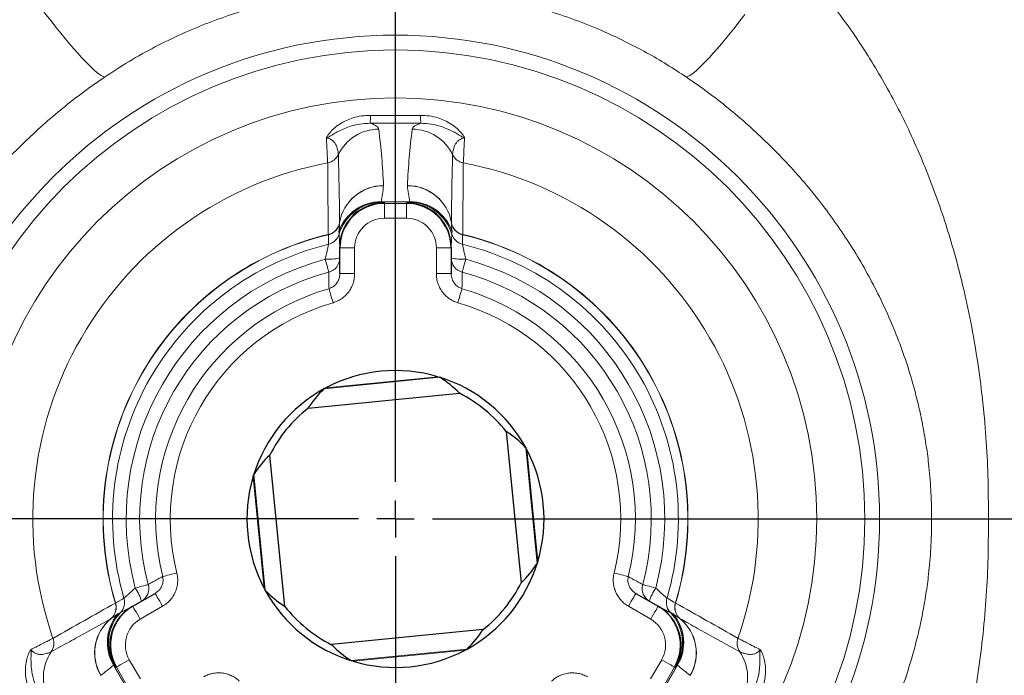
# Model space of a CAD drawing. Header units: millimetres. Extents: x -146 to 1188, y -526 to 1724.
# Tile 4 of 15: x -33 to 99, y -207 to -119. Entities that reach past the tile are written whole.
import ezdxf

# ---------------------------------------------------------------- set-up
doc = ezdxf.new("R2010")
doc.units = ezdxf.units.MM
doc.layers.add('FORMAT', color=7, linetype='Continuous')

# ---------------------------------------------------------------- blocks, each defined once
blk = doc.blocks.new('SW_CENTERMARKSYMBOL_1')
at = {"layer": 'FORMAT', "color": 0}
for p, q in [((0, 5), (0, 293.06)), ((0, 0), (0, 2.5)), ((-5, 0), (-163.64, 0)), ((0, 0), (-2.5, 0)), ((0, 0), (0, -2.5)), ((0, 0), (2.5, 0)), ((5, 0), (163.38, 0)), ((0, -5), (0, -298.65))]:
    blk.add_line(p, q, dxfattribs=at)

msp = doc.modelspace()

# ---------------------------------------------------------------- linework, layer by layer
at = {"color": 8, "linetype": 'Continuous', "lineweight": 18}
for p, q in [((20.89, -132.67), (14.07, -132.67)), ((15.53, -143.26), (19.43, -143.26)), ((15.54, -143.24), (19.42, -143.24)), ((15.98, -143.36), (15.98, -143.46)), ((15.98, -145.46), (15.98, -143.46)), ((15.98, -143.46), (18.98, -143.46)), ((18.98, -143.46), (18.98, -143.36)), ((18.98, -145.46), (18.98, -143.46)), ((18.98, -145.46), (15.98, -145.46)), ((11.98, -149.46), (9.98, -149.46)), ((11.98, -149.46), (11.98, -152.93)), ((22.98, -152.93), (22.98, -149.46)), ((22.98, -149.46), (24.98, -149.46)), ((11.98, -152.93), (9.98, -152.93)), ((22.98, -152.93), (24.98, -152.93)), ((23.46, -166.89), (7.85, -168.45)), ((8.11, -168.31), (23.18, -166.81)), ((36.56, -191.96), (35.01, -176.35)), ((35.15, -176.61), (36.65, -191.67)), ((-0.19, -195.35), (-1.69, -180.28)), ((-1.6, -179.99), (-0.05, -195.61)), ((-13.89, -197.74), (-16.9, -199.47)), ((51.85, -199.47), (48.85, -197.74)), ((11.5, -205.06), (27.11, -203.5)), ((26.85, -203.65), (11.78, -205.15)), ((-18.36, -204.94), (-16.86, -207.53)), ((51.82, -207.53), (53.32, -204.94)), ((-18.56, -209.03), (-20.5, -205.66)), ((-18.54, -209.02), (-20.49, -205.65)), ((-20.09, -205.94), (-20.18, -205.99)), ((-18.59, -208.53), (-20.09, -205.94)), ((55.45, -205.65), (53.5, -209.02)), ((55.46, -205.66), (53.52, -209.03)), ((55.05, -205.94), (53.55, -208.53)), ((55.14, -205.99), (55.05, -205.94))]:
    msp.add_line(p, q, dxfattribs=at)
at = {"color": 7, "linetype": 'Continuous', "lineweight": 25}
for p, q in [((9.98, -149.46), (9.98, -149.35)), ((9.98, -152.93), (9.98, -149.46)), ((24.98, -149.35), (24.98, -149.46)), ((24.98, -149.46), (24.98, -152.93)), ((23.18, -166.81), (23.37, -166.86)), ((5.7, -171.07), (26.09, -169.04)), ((32.38, -174.19), (34.42, -194.59)), ((2.57, -197.76), (0.54, -177.37)), ((-1.69, -180.28), (-1.63, -180.08)), ((36.65, -191.67), (36.59, -191.87)), ((-17.9, -197.74), (-14.89, -196)), ((49.85, -196), (52.85, -197.74)), ((-17.99, -197.79), (-17.9, -197.74)), ((52.85, -197.74), (52.94, -197.79)), ((29.26, -200.88), (8.87, -202.91)), ((11.78, -205.15), (11.59, -205.09))]:
    msp.add_line(p, q, dxfattribs=at)
at = {"color": 8, "linetype": 'Continuous', "lineweight": 18, "flags": 128}
for points in [[(-21.7, -126.46), (-21.9, -126.38), (-22.14, -126.25), (-22.42, -126.06), (-22.73, -125.82), (-23.08, -125.52), (-23.46, -125.17), (-23.87, -124.76), (-24.32, -124.31), (-24.8, -123.79), (-25.3, -123.23), (-25.84, -122.62), (-26.4, -121.97), (-26.99, -121.26), (-27.6, -120.51), (-28.24, -119.72), (-28.9, -118.89), (-29.58, -118.03), (-30.27, -117.12), (-30.99, -116.18), (-31.71, -115.21), (-32.45, -114.21), (-33.2, -113.18)], [(56.66, -126.46), (56.86, -126.38), (57.1, -126.25), (57.38, -126.06), (57.69, -125.82), (58.04, -125.52), (58.42, -125.17), (58.83, -124.76), (59.28, -124.31), (59.75, -123.79), (60.26, -123.23), (60.8, -122.62), (61.36, -121.97), (61.95, -121.26), (62.56, -120.51), (63.2, -119.72), (63.86, -118.89), (64.53, -118.03)], [(8.44, -147.68), (8.44, -147.68), (8.44, -147.68), (8.44, -147.67), (8.44, -147.67), (8.43, -147.67), (8.43, -147.66), (8.43, -147.66), (8.43, -147.65)], [(8.45, -148.98), (8.45, -148.76), (8.44, -147.9), (8.44, -147.68)], [(26.52, -147.68), (26.52, -147.9), (26.51, -148.75), (26.51, -148.98)], [(26.53, -147.65), (26.53, -147.66), (26.52, -147.66), (26.52, -147.67), (26.52, -147.67), (26.52, -147.67), (26.52, -147.68), (26.52, -147.68), (26.52, -147.68)], [(8.49, -152.73), (8.47, -152.65), (8.44, -152.52), (8.39, -152.34), (8.33, -152.12), (8.26, -151.87), (8.19, -151.59), (8.11, -151.29), (8.02, -150.98)], [(26.94, -150.98), (26.85, -151.29), (26.77, -151.59), (26.7, -151.87), (26.63, -152.12), (26.57, -152.34), (26.52, -152.52), (26.49, -152.65), (26.47, -152.73)], [(9.07, -156.84), (8.98, -156.51), (8.88, -156.19), (8.79, -155.88), (8.71, -155.61), (8.65, -155.37), (8.59, -155.18), (8.55, -155.04), (8.53, -154.95)], [(25.89, -156.84), (25.98, -156.51), (26.08, -156.19), (26.16, -155.88), (26.24, -155.61), (26.31, -155.37), (26.37, -155.18), (26.41, -155.04), (26.43, -154.95)], [(-11.95, -193.26), (-12.29, -193.34), (-12.62, -193.43), (-12.93, -193.5), (-13.2, -193.57), (-13.44, -193.63), (-13.64, -193.68), (-13.78, -193.71), (-13.87, -193.73)], [(46.91, -193.26), (47.25, -193.34), (47.58, -193.43), (47.88, -193.5), (48.16, -193.57), (48.4, -193.63), (48.59, -193.68), (48.74, -193.71), (48.82, -193.73)], [(-17.56, -195.28), (-17.24, -195.2), (-16.94, -195.12), (-16.66, -195.05), (-16.41, -194.98), (-16.2, -194.92), (-16.02, -194.87), (-15.89, -194.84), (-15.81, -194.82)], [(50.77, -194.82), (50.85, -194.84), (50.98, -194.87), (51.15, -194.92), (51.37, -194.98), (51.62, -195.05), (51.9, -195.12), (52.2, -195.2), (52.51, -195.28)], [(-14.89, -196), (-14.87, -196.04), (-14.81, -196.14), (-14.72, -196.3), (-14.6, -196.51), (-14.44, -196.77), (-14.27, -197.07), (-14.08, -197.4), (-13.89, -197.74)], [(48.85, -197.74), (49.04, -197.4), (49.23, -197.07), (49.4, -196.77), (49.55, -196.51), (49.68, -196.3), (49.77, -196.14), (49.83, -196.04), (49.85, -196)], [(-20.23, -197.3), (-20.23, -197.3), (-20.22, -197.3), (-20.22, -197.3), (-20.22, -197.3), (-20.21, -197.3), (-20.21, -197.29), (-20.21, -197.29), (-20.21, -197.29)], [(-20.21, -197.29), (-20.02, -197.19), (-19.27, -196.77), (-19.08, -196.66)], [(54.04, -196.66), (54.22, -196.76), (54.97, -197.19), (55.16, -197.29)], [(55.16, -197.29), (55.17, -197.29), (55.17, -197.29), (55.17, -197.3), (55.17, -197.3), (55.18, -197.3), (55.18, -197.3), (55.19, -197.3), (55.19, -197.3)], [(-17.9, -197.74), (-17.88, -197.77), (-17.82, -197.87), (-17.73, -198.03), (-17.6, -198.25), (-17.45, -198.51), (-17.28, -198.81), (-17.09, -199.13), (-16.9, -199.47)], [(51.85, -199.47), (52.05, -199.13), (52.24, -198.81), (52.41, -198.51), (52.56, -198.25), (52.69, -198.03), (52.78, -197.87), (52.83, -197.77), (52.85, -197.74)], [(-20.09, -205.94), (-20.06, -205.91), (-19.96, -205.86), (-19.79, -205.76), (-19.58, -205.64), (-19.32, -205.49), (-19.02, -205.32), (-18.7, -205.13), (-18.36, -204.94)], [(55.05, -205.94), (55.01, -205.91), (54.91, -205.86), (54.75, -205.76), (54.54, -205.64), (54.28, -205.49), (53.98, -205.32), (53.65, -205.13), (53.32, -204.94)]]:
    msp.add_lwpolyline(points, dxfattribs=at)
at = {"color": 8, "linetype": 'Continuous', "lineweight": 18}
for radius in [65.18, 63.19, 56.72]:
    msp.add_circle((17.48, -185.98), radius, dxfattribs=at)
for centre, radius, start, end in [((-4.04, -131.7), 18.14, 356.9099, 0.2743), ((39, -131.7), 18.14, 179.7257, 183.0901), ((15.22, -139.49), 6.02, 90.0403, 154.5248), ((19.73, -139.49), 6.02, 25.4752, 89.9597), ((7.99, -136.03), 2, 280.2762, 334.2966), ((26.97, -136.03), 2, 205.7034, 259.7238), ((17.48, -185.98), 48.84, 100.7758, 199.2242), ((17.48, -185.98), 48.84, 340.7758, 79.2242), ((15.86, -147.05), 5.99, 89.8488, 170.396), ((15.84, -147.06), 5.97, 89.6559, 170.402), ((15.72, -141.07), 0.153, 354.228, 2.6555), ((19.24, -141.07), 0.153, 177.3445, 185.772), ((19.1, -147.05), 5.99, 9.5913, 90.1638), ((19.12, -147.05), 5.97, 9.5848, 90.3574), ((15.5, -149.2), 5.97, 89.5818, 160.5723), ((15.53, -149.26), 6, 90.0106, 160.7663), ((15.64, -149.32), 6, 90.009, 163.3654), ((15.98, -149.36), 6, 89.9999, 127.1188), ((18.98, -149.36), 6, 54.6586, 90), ((19.31, -149.32), 6, 16.6346, 89.991), ((19.47, -149.2), 5.96, 19.3909, 90.455), ((19.43, -149.26), 6, 19.2342, 89.989), ((8, -145.72), 1.98, 282.5867, 350.2967), ((7.98, -145.74), 2, 283.2209, 350.6631), ((9.91, -146.06), 0.0384, 354.2301, 2.6538), ((25.04, -146.06), 0.0384, 177.3462, 185.7699), ((26.96, -145.72), 1.98, 189.7033, 257.4133), ((26.98, -145.74), 2, 189.3369, 256.7791), ((17.48, -185.98), 39.38, 103.2839, 196.7161), ((17.48, -185.98), 39.35, 103.2839, 196.7161), ((7.98, -147.03), 2, 283.6514, 343.3016), ((26.98, -147.03), 2, 196.6984, 256.3486), ((17.48, -185.98), 39.35, 343.2839, 76.7161), ((17.48, -185.98), 39.38, 343.2839, 76.7161), ((17.48, -185.98), 38.09, 103.7099, 196.2901), ((17.48, -185.98), 38.09, 343.7099, 76.2901), ((17.48, -185.98), 36.25, 105.1235, 194.8765), ((8.5, -144.64), 6.35, 265.6727, 283.4535), ((8.01, -150.81), 1.97, 284.2944, 359.6834), ((26.95, -150.81), 1.97, 180.3166, 255.7056), ((26.46, -144.64), 6.35, 256.5465, 274.3273), ((17.48, -185.98), 36.25, 345.1235, 74.8765), ((17.48, -185.98), 34.44, 105.1235, 194.8765), ((17.48, -185.98), 34.44, 345.1235, 74.8765), ((17.48, -185.98), 32.29, 106.0981, 193.9019), ((17.48, -185.98), 32.29, 346.0981, 73.9019), ((17.48, -185.98), 30.32, 106.0981, 193.9019), ((17.48, -185.98), 30.32, 346.0981, 73.9019), ((-17.71, -195.35), 1.97, 300.3166, 15.7054), ((52.67, -195.35), 1.97, 164.2946, 239.6834), ((-22.8, -198.87), 6.35, 16.546, 34.3278), ((57.76, -198.87), 6.35, 145.6722, 163.454), ((-22.12, -197.89), 1.98, 309.7035, 17.4131), ((-22.12, -197.87), 2, 309.3369, 16.7791), ((-21, -197.22), 2, 316.6987, 16.3484), ((55.95, -197.22), 2, 163.6516, 223.3013), ((57.08, -197.87), 2, 163.2209, 230.6631), ((57.08, -197.89), 1.98, 162.5869, 230.2965), ((-15.36, -202.64), 5.96, 139.3909, 210.455), ((-15.29, -202.65), 6, 139.2342, 209.989), ((-15.18, -202.71), 6, 136.6346, 209.991), ((50.14, -202.71), 6, 330.009, 43.3654), ((50.25, -202.65), 6, 330.0106, 40.7662), ((50.32, -202.64), 5.97, 329.5818, 40.5723), ((-17.04, -204.03), 5.99, 129.5913, 210.1638), ((-17.05, -204.01), 5.97, 129.5848, 210.3573), ((-20.87, -199.38), 0.0384, 297.346, 305.7573), ((52.01, -204.02), 5.97, 329.6559, 50.402), ((55.83, -199.38), 0.0384, 234.2427, 242.654), ((52, -204.03), 5.99, 329.8489, 50.396), ((-30.52, -202.73), 2, 325.7034, 19.7238), ((-14.99, -202.99), 6, 174.6585, 210.0002), ((49.94, -202.99), 6, 329.9998, 7.1189), ((65.48, -202.73), 2, 160.2762, 214.2966), ((-23.91, -207.27), 6.02, 145.4752, 209.9597), ((58.87, -207.27), 6.02, 330.0403, 34.5248), ((-22.29, -206.91), 0.153, 297.3389, 305.7762), ((57.25, -206.91), 0.153, 234.2238, 242.6611)]:
    msp.add_arc(centre, radius, start, end, dxfattribs=at)
at = {"color": 7, "linetype": 'Continuous', "lineweight": 25}
for centre, radius, start, end in [((18.98, -149.35), 6, 0.0003, 54.6588), ((15.98, -149.35), 6, 127.1186, 179.9996), ((17.48, -185.98), 20, 73.4447, 117.9366), ((17.48, -185.98), 20, 28.5187, 72.8625), ((17.48, -185.98), 20, 118.5187, 162.8625), ((17.48, -185.98), 19, 38.3275, 63.0537), ((17.48, -185.98), 19, 128.3275, 153.0537), ((17.48, -185.98), 20, 343.4447, 27.9366), ((17.48, -185.98), 20, 163.4447, 207.9366), ((17.48, -185.98), 20, 298.5187, 342.8625), ((17.48, -185.98), 19, 308.3275, 333.0537), ((17.48, -185.98), 20, 208.5187, 252.8625), ((-14.99, -202.99), 6, 120.0002, 174.6589), ((17.48, -185.98), 19, 218.3275, 243.0537), ((49.94, -202.99), 6, 7.1185, 59.9997), ((17.48, -185.98), 20, 253.4447, 297.9366)]:
    msp.add_arc(centre, radius, start, end, dxfattribs=at)
for centre, major_axis, ratio, start_param, end_param in [((15.98, -149.46), (0, 6), 0.999987, 0, 1.570796), ((18.98, -149.46), (0, 6), 0.999987, 4.712389, 6.283185), ((16.86, -179.79), (-1.48, 14.85), 0.909167, 5.427323, 5.666851), ((16.86, -179.79), (-1.48, 14.85), 0.909167, 0.616334, 0.855863), ((23.66, -185.36), (14.85, 1.48), 0.909167, 0.616334, 0.855863), ((11.29, -186.59), (14.85, 1.48), 0.909167, 2.28573, 2.525259), ((23.66, -185.36), (14.85, 1.48), 0.909167, 5.427323, 5.666851), ((11.29, -186.59), (14.85, 1.48), 0.909167, 3.757926, 3.997455), ((-14.9, -202.94), (5.2, 3), 0.999987, 1.570796, 3.141593), ((49.85, -202.94), (5.2, -3), 0.999987, 0, 1.570796), ((18.1, -192.16), (-1.48, 14.85), 0.909167, 3.757926, 3.997455), ((18.1, -192.16), (-1.48, 14.85), 0.909167, 2.28573, 2.525259)]:
    msp.add_ellipse(centre, major_axis=major_axis, ratio=ratio, start_param=start_param, end_param=end_param, dxfattribs=at)
at = {"color": 8, "linetype": 'Continuous', "lineweight": 18}
for centre, major_axis, start_param, end_param in [((15.98, -149.46), (0, 4), 0, 1.570796), ((18.98, -149.46), (0, -4), 1.570796, 3.141593), ((-14.9, -202.94), (3.46, 2), 1.570796, 3.141593), ((49.85, -202.94), (3.46, -2), 0, 1.570796)]:
    msp.add_ellipse(centre, major_axis=major_axis, ratio=0.999962, start_param=start_param, end_param=end_param, dxfattribs=at)
for points, knots in [([(97.31, -185.98), (97.31, -184.46), (97.31, -181.22), (97.1, -176.24), (96.68, -171.06), (96.05, -165.89), (95.22, -160.75), (94.17, -155.67), (93, -151), (91.74, -146.74), (90.44, -142.88), (89, -139.06), (87.41, -135.31), (85.67, -131.62), (83.82, -128.11), (81.88, -124.77), (79.86, -121.61), (77.7, -118.52), (75.41, -115.54), (73.01, -112.67), (71.31, -110.87), (70.46, -109.96)], [0, 0, 0, 0, 0.054851, 0.117598, 0.180465, 0.243399, 0.306337, 0.369214, 0.431967, 0.481211, 0.530542, 0.579904, 0.629249, 0.67854, 0.727758, 0.773052, 0.818478, 0.863948, 0.909389, 0.95475, 1, 1, 1, 1]), ([(56.66, -126.46), (55.78, -125.88), (54.03, -124.72), (51.29, -123.14), (48.48, -121.66), (45.4, -120.22), (42.04, -118.85), (38.39, -117.6), (34.64, -116.53), (30.8, -115.67), (26.87, -115.03), (23.33, -114.65), (20.2, -114.46), (17.39, -114.41), (14.48, -114.47), (11.5, -114.66), (8.5, -114.99), (5.51, -115.44), (2.52, -116.03), (-0.71, -116.81), (-4.15, -117.83), (-7.79, -119.13), (-11.39, -120.64), (-14.92, -122.36), (-18.39, -124.29), (-20.59, -125.73), (-21.7, -126.46)], [0, 0, 0, 0, 0.038035, 0.076069, 0.114423, 0.152776, 0.199072, 0.245403, 0.291697, 0.339391, 0.387126, 0.434819, 0.467383, 0.5, 0.535881, 0.571779, 0.60766, 0.644188, 0.680735, 0.717263, 0.763682, 0.810138, 0.856557, 0.904358, 0.952198, 1, 1, 1, 1]), ([(-21.7, -126.46), (-22.65, -127.12), (-24.56, -128.45), (-27.32, -130.6), (-30.03, -132.9), (-32.67, -135.36), (-35.21, -137.95), (-37.59, -140.63), (-39.82, -143.38), (-41.88, -146.19), (-43.83, -149.1), (-45.64, -152.11), (-47.31, -155.22), (-48.8, -158.37), (-50.13, -161.55), (-51.29, -164.76), (-52.21, -167.78), (-52.94, -170.61), (-53.51, -173.22), (-53.97, -175.86), (-54.28, -178.22), (-54.48, -180.28), (-54.61, -182.11), (-54.69, -184.01), (-54.69, -185.32), (-54.7, -185.98)], [0, 0, 0, 0, 0.048801, 0.097663, 0.146474, 0.197251, 0.248084, 0.298873, 0.348351, 0.397865, 0.44735, 0.497946, 0.548572, 0.59917, 0.647934, 0.696725, 0.74548, 0.783093, 0.820752, 0.858399, 0.895994, 0.920609, 0.945262, 0.972602, 1, 1, 1, 1]), ([(56.66, -126.46), (57.61, -127.12), (59.52, -128.45), (62.28, -130.6), (64.99, -132.9), (67.62, -135.36), (70.16, -137.95), (72.55, -140.63), (74.77, -143.38), (76.84, -146.19), (78.79, -149.1), (80.59, -152.11), (82.26, -155.22), (83.76, -158.37), (85.09, -161.55), (86.25, -164.76), (87.17, -167.78), (87.9, -170.61), (88.46, -173.22), (88.92, -175.86), (89.24, -178.22), (89.44, -180.28), (89.57, -182.11), (89.65, -184.01), (89.65, -185.32), (89.65, -185.98)], [0, 0, 0, 0, 0.048801, 0.097663, 0.146474, 0.197251, 0.248084, 0.298873, 0.348351, 0.397865, 0.44735, 0.497946, 0.548572, 0.59917, 0.647934, 0.696725, 0.74548, 0.783093, 0.820752, 0.858399, 0.895994, 0.920609, 0.945262, 0.972602, 1, 1, 1, 1]), ([(8.18, -134.65), (8.18, -134.65), (8.2, -134.62), (8.23, -134.55), (8.29, -134.43), (8.42, -134.23), (8.69, -133.86), (9.2, -133.33), (9.96, -132.76), (10.83, -132.28), (11.82, -131.91), (12.9, -131.64), (13.7, -131.62), (14.1, -131.61)], [0, 0, 0, 0, 0.0019352, 0.0185432, 0.0349177, 0.0669892, 0.1286845, 0.2443295, 0.387358, 0.5344766, 0.6652974, 0.8302988, 1, 1, 1, 1]), ([(14.1, -131.61), (15.23, -131.63), (16.35, -131.64), (18.61, -131.64), (19.73, -131.63), (20.86, -131.61)], [0, 0, 0, 0, 0.5, 0.5, 1, 1, 1, 1]), ([(20.86, -131.61), (21.25, -131.62), (22.05, -131.64), (23.13, -131.9), (24.12, -132.28), (24.99, -132.76), (25.75, -133.33), (26.27, -133.86), (26.54, -134.23), (26.67, -134.43), (26.73, -134.55), (26.76, -134.62), (26.77, -134.65), (26.78, -134.65)], [0, 0, 0, 0, 0.164995, 0.334704, 0.465525, 0.608729, 0.75567, 0.871315, 0.933011, 0.965082, 0.981457, 0.998065, 1, 1, 1, 1]), ([(14.07, -132.67), (13.6, -132.69), (12.66, -132.73), (11.44, -133.04), (10.44, -133.43), (9.68, -133.81), (9.09, -134.15), (8.7, -134.39), (8.48, -134.51), (8.37, -134.57), (8.29, -134.61), (8.23, -134.63), (8.19, -134.65), (8.18, -134.65)], [0, 0, 0, 0, 0.224721, 0.449599, 0.59195, 0.734334, 0.851249, 0.917062, 0.954038, 0.971494, 0.974491, 0.998309, 1, 1, 1, 1]), ([(14.07, -132.67), (14.25, -132.73), (14.62, -132.86), (14.95, -133.05), (15.16, -133.26), (15.2, -133.4), (15.22, -133.47)], [0, 0, 0, 0, 0.242117, 0.488076, 0.743041, 1, 1, 1, 1]), ([(19.74, -133.47), (19.76, -133.4), (19.8, -133.26), (20.01, -133.06), (20.34, -132.86), (20.7, -132.74), (20.89, -132.67)], [0, 0, 0, 0, 0.255068, 0.511925, 0.754291, 1, 1, 1, 1]), ([(26.78, -134.65), (26.77, -134.65), (26.72, -134.63), (26.67, -134.61), (26.59, -134.57), (26.48, -134.51), (26.26, -134.39), (25.87, -134.15), (25.27, -133.81), (24.51, -133.43), (23.51, -133.04), (22.3, -132.73), (21.36, -132.69), (20.89, -132.67)], [0, 0, 0, 0, 0.001691, 0.025509, 0.028506, 0.045962, 0.082938, 0.148751, 0.265666, 0.40805, 0.550401, 0.775279, 1, 1, 1, 1]), ([(9.79, -136.9), (9.78, -136.83), (9.78, -136.7), (9.72, -136.38), (9.64, -136.02), (9.51, -135.66), (9.31, -135.31), (9.09, -135.06), (8.83, -134.87), (8.62, -134.76), (8.38, -134.69), (8.25, -134.67), (8.18, -134.65)], [0, 0, 0, 0, 0.163856, 0.327737, 0.46952, 0.611222, 0.718451, 0.825192, 0.870609, 0.93646, 0.966392, 1, 1, 1, 1]), ([(8.35, -138), (8.34, -137.9), (8.33, -137.7), (8.3, -137.13), (8.27, -136.38), (8.22, -135.54), (8.19, -134.92), (8.18, -134.65)], [0, 0, 0, 0, 0.208483, 0.422991, 0.630973, 0.844849, 1, 1, 1, 1]), ([(26.78, -134.65), (26.65, -134.68), (26.42, -134.72), (26.16, -134.85), (25.89, -135.03), (25.66, -135.29), (25.46, -135.64), (25.32, -136.01), (25.23, -136.38), (25.18, -136.7), (25.17, -136.83), (25.17, -136.9)], [0, 0, 0, 0, 0.0625939, 0.1154043, 0.1684477, 0.2740003, 0.3800623, 0.5260778, 0.6721919, 0.8361042, 1, 1, 1, 1]), ([(26.78, -134.65), (26.76, -134.92), (26.73, -135.53), (26.69, -136.37), (26.66, -137.12), (26.63, -137.69), (26.62, -137.89), (26.61, -138)], [0, 0, 0, 0, 0.155151, 0.363146, 0.577009, 0.785491, 1, 1, 1, 1]), ([(9.95, -146.05), (9.95, -145.72), (9.94, -144.48), (9.9, -141.43), (9.83, -138.72), (9.79, -136.9)], [0, 0, 0, 0, 0.1099349, 0.4030035, 1, 1, 1, 1]), ([(25.17, -136.9), (25.15, -137.82), (25.1, -139.64), (25.04, -142.69), (25.02, -144.82), (25.01, -146.05)], [0, 0, 0, 0, 0.303932, 0.596997, 1, 1, 1, 1]), ([(15.54, -143.24), (15.53, -143.24), (15.53, -143.25), (15.53, -143.26), (15.53, -143.26)], [0, 0, 0, 0, 0.614942, 1, 1, 1, 1]), ([(15.64, -143.32), (15.66, -143.33), (15.69, -143.33), (15.82, -143.34), (15.95, -143.35), (15.97, -143.35), (15.98, -143.36)], [0, 0, 0, 0, 0.2149829, 0.4313042, 0.7150132, 1, 1, 1, 1]), ([(18.98, -143.36), (18.99, -143.35), (19.01, -143.35), (19.13, -143.34), (19.27, -143.33), (19.3, -143.33), (19.31, -143.32)], [0, 0, 0, 0, 0.283429, 0.568697, 0.784083, 1, 1, 1, 1]), ([(19.43, -143.26), (19.43, -143.26), (19.43, -143.25), (19.42, -143.24), (19.42, -143.24)], [0, 0, 0, 0, 0.385058, 1, 1, 1, 1]), ([(9.87, -147.22), (9.88, -147.12), (9.92, -146.73), (9.94, -146.35), (9.95, -146.06)], [0, 0, 0, 0, 0.259634, 1, 1, 1, 1]), ([(25.01, -146.06), (25.01, -146.16), (25.03, -146.55), (25.06, -146.93), (25.09, -147.22)], [0, 0, 0, 0, 0.259634, 1, 1, 1, 1]), ([(9.87, -147.28), (9.87, -147.28), (9.87, -147.26), (9.87, -147.23), (9.87, -147.22)], [0, 0, 0, 0, 0.38567, 1, 1, 1, 1]), ([(9.9, -147.61), (9.89, -147.55), (9.88, -147.44), (9.87, -147.33), (9.87, -147.28)], [0, 0, 0, 0, 0.522518, 1, 1, 1, 1]), ([(9.98, -149.35), (9.98, -149.16), (9.96, -148.94), (9.94, -148.54), (9.93, -148.34), (9.92, -148.1), (9.91, -148.02), (9.91, -147.89), (9.9, -147.83), (9.9, -147.68), (9.9, -147.62), (9.9, -147.61)], [0, 0, 0, 0, 0.25, 0.25, 0.5, 0.5, 0.625, 0.625, 0.75, 0.75, 1, 1, 1, 1]), ([(25.06, -147.61), (25.06, -147.62), (25.06, -147.68), (25.05, -147.83), (25.05, -147.89), (25.04, -148.02), (25.04, -148.1), (25.03, -148.34), (25.02, -148.53), (24.99, -148.94), (24.98, -149.16), (24.98, -149.35)], [0, 0, 0, 0, 0.25, 0.25, 0.375, 0.375, 0.5, 0.5, 0.75, 0.75, 1, 1, 1, 1]), ([(25.09, -147.28), (25.09, -147.34), (25.08, -147.45), (25.07, -147.56), (25.06, -147.61)], [0, 0, 0, 0, 0.5225108, 1, 1, 1, 1]), ([(25.09, -147.22), (25.09, -147.23), (25.09, -147.26), (25.09, -147.28), (25.09, -147.28)], [0, 0, 0, 0, 0.61433, 1, 1, 1, 1]), ([(8.02, -150.98), (8.08, -150.73), (8.13, -150.49), (8.24, -150.03), (8.28, -149.82), (8.36, -149.44), (8.39, -149.28), (8.43, -149.11), (8.43, -149.07), (8.45, -149), (8.45, -148.98), (8.45, -148.98)], [0, 0, 0, 0, 0.25, 0.25, 0.5, 0.5, 0.75, 0.75, 0.875, 0.875, 1, 1, 1, 1]), ([(26.51, -148.98), (26.51, -148.98), (26.51, -149), (26.52, -149.07), (26.53, -149.11), (26.56, -149.23), (26.57, -149.29), (26.6, -149.45), (26.62, -149.53), (26.66, -149.72), (26.68, -149.82), (26.72, -150.03), (26.75, -150.14), (26.82, -150.49), (26.88, -150.73), (26.94, -150.98)], [0, 0, 0, 0, 0.125, 0.125, 0.25, 0.25, 0.375, 0.375, 0.5, 0.5, 0.625, 0.625, 0.75, 0.75, 1, 1, 1, 1]), ([(8.53, -154.95), (8.52, -154.81), (8.52, -154.67), (8.52, -154.53), (8.51, -153.93), (8.5, -153.33), (8.49, -152.73)], [0.00168009, 0.00168009, 0.00168009, 0.00168009, 0.004, 0.004, 0.004, 0.01408242, 0.01408242, 0.01408242, 0.01408242]), ([(8.53, -154.95), (8.74, -154.86), (9.16, -154.69), (9.63, -154.17), (9.93, -153.57), (9.96, -153.13), (9.98, -152.93)], [0, 0, 0, 0, 0.25222, 0.508073, 0.770467, 1, 1, 1, 1]), ([(11.98, -152.93), (11.97, -153.13), (11.95, -153.52), (11.82, -154.13), (11.58, -154.74), (11.24, -155.32), (10.8, -155.84), (10.29, -156.27), (9.71, -156.62), (9.28, -156.77), (9.07, -156.84)], [0, 0, 0, 0, 0.1127643, 0.2255281, 0.3555399, 0.4855441, 0.614128, 0.7427024, 0.8713551, 1, 1, 1, 1]), ([(25.89, -156.84), (25.72, -156.79), (25.38, -156.67), (24.86, -156.4), (24.34, -156.02), (23.86, -155.51), (23.48, -154.94), (23.19, -154.3), (23.01, -153.63), (22.99, -153.16), (22.98, -152.93)], [0, 0, 0, 0, 0.102439, 0.204881, 0.336725, 0.468579, 0.601452, 0.734334, 0.867166, 1, 1, 1, 1]), ([(24.98, -152.93), (25, -153.17), (25.05, -153.65), (25.4, -154.28), (25.88, -154.73), (26.26, -154.89), (26.43, -154.95)], [0, 0, 0, 0, 0.27003, 0.537627, 0.799157, 1, 1, 1, 1]), ([(26.47, -152.73), (26.46, -152.96), (26.46, -153.2), (26.46, -153.44), (26.45, -153.94), (26.44, -154.45), (26.43, -154.95)], [0.00000002, 0.00000002, 0.00000002, 0.00000002, 0.004, 0.004, 0.004, 0.01240236, 0.01240236, 0.01240236, 0.01240236]), ([(-21.7, -245.5), (-22.65, -244.83), (-24.56, -243.51), (-27.32, -241.35), (-30.03, -239.05), (-32.67, -236.6), (-35.21, -234), (-37.6, -231.31), (-39.84, -228.55), (-41.93, -225.7), (-43.87, -222.78), (-45.67, -219.77), (-47.32, -216.69), (-48.81, -213.57), (-50.13, -210.4), (-51.29, -207.19), (-52.21, -204.17), (-52.94, -201.34), (-53.51, -198.73), (-53.97, -196.09), (-54.28, -193.73), (-54.48, -191.67), (-54.61, -189.84), (-54.69, -187.94), (-54.69, -186.63), (-54.7, -185.98)], [0, 0, 0, 0, 0.048801, 0.097664, 0.146475, 0.197252, 0.248085, 0.298875, 0.348808, 0.398856, 0.44898, 0.49912, 0.549208, 0.599168, 0.647932, 0.696724, 0.745479, 0.783092, 0.820752, 0.858398, 0.895993, 0.920628, 0.945262, 0.972631, 1, 1, 1, 1]), ([(56.66, -245.5), (57.61, -244.83), (59.52, -243.51), (62.28, -241.35), (64.99, -239.05), (67.62, -236.6), (70.16, -234), (72.56, -231.31), (74.8, -228.55), (76.88, -225.7), (78.83, -222.78), (80.63, -219.77), (82.28, -216.69), (83.77, -213.57), (85.09, -210.4), (86.25, -207.19), (87.17, -204.17), (87.9, -201.34), (88.46, -198.73), (88.92, -196.09), (89.24, -193.73), (89.44, -191.67), (89.57, -189.84), (89.65, -187.94), (89.65, -186.63), (89.65, -185.98)], [0, 0, 0, 0, 0.048801, 0.097664, 0.146475, 0.197252, 0.248085, 0.298875, 0.348808, 0.398856, 0.44898, 0.49912, 0.549208, 0.599168, 0.647932, 0.696724, 0.745479, 0.783092, 0.820752, 0.858398, 0.895993, 0.920628, 0.945262, 0.972631, 1, 1, 1, 1]), ([(97.31, -185.98), (97.31, -187.49), (97.31, -190.72), (97.1, -195.67), (96.69, -200.81), (96.07, -205.96), (95.24, -211.1), (94.19, -216.24), (93, -220.93), (91.75, -225.19), (90.46, -229.02), (89.03, -232.82), (87.43, -236.59), (85.68, -240.3), (83.83, -243.82), (81.9, -247.14), (79.91, -250.28), (77.77, -253.35), (75.48, -256.34), (73.05, -259.24), (71.33, -261.07), (70.46, -261.99)], [0, 0, 0, 0, 0.05485, 0.117139, 0.179461, 0.241752, 0.305147, 0.368572, 0.431966, 0.480915, 0.529879, 0.578825, 0.628463, 0.678122, 0.727753, 0.772601, 0.817471, 0.862313, 0.908201, 0.954121, 1, 1, 1, 1]), ([(-11.95, -193.26), (-11.92, -193.44), (-11.85, -193.79), (-11.83, -194.37), (-11.9, -195.01), (-12.09, -195.68), (-12.4, -196.3), (-12.81, -196.87), (-13.3, -197.36), (-13.69, -197.61), (-13.89, -197.74)], [0, 0, 0, 0, 0.102439, 0.204881, 0.336725, 0.468579, 0.601452, 0.734334, 0.867165, 1, 1, 1, 1]), ([(48.85, -197.74), (48.68, -197.63), (48.35, -197.42), (47.89, -197), (47.48, -196.49), (47.15, -195.9), (46.92, -195.26), (46.8, -194.6), (46.78, -193.92), (46.87, -193.48), (46.91, -193.26)], [0, 0, 0, 0, 0.112765, 0.225528, 0.35554, 0.485544, 0.614128, 0.742702, 0.871355, 1, 1, 1, 1]), ([(-15.81, -194.82), (-15.6, -194.7), (-15.39, -194.59), (-15.18, -194.47), (-14.75, -194.22), (-14.31, -193.98), (-13.87, -193.73)], [0.00000002, 0.00000002, 0.00000002, 0.00000002, 0.004, 0.004, 0.004, 0.01240236, 0.01240236, 0.01240236, 0.01240236]), ([(-14.89, -196), (-14.69, -195.86), (-14.3, -195.59), (-13.93, -194.97), (-13.78, -194.32), (-13.84, -193.91), (-13.87, -193.73)], [0, 0, 0, 0, 0.27003, 0.5376269, 0.7991575, 1, 1, 1, 1]), ([(48.82, -193.73), (48.79, -193.96), (48.73, -194.41), (48.94, -195.08), (49.32, -195.64), (49.68, -195.89), (49.85, -196)], [0, 0, 0, 0, 0.25222, 0.508074, 0.770466, 1, 1, 1, 1]), ([(48.82, -193.73), (48.95, -193.8), (49.07, -193.87), (49.19, -193.94), (49.72, -194.23), (50.24, -194.52), (50.77, -194.82)], [0.00168009, 0.00168009, 0.00168009, 0.00168009, 0.004, 0.004, 0.004, 0.01408242, 0.01408242, 0.01408242, 0.01408242]), ([(-19.08, -196.66), (-19.07, -196.65), (-19.06, -196.64), (-19.01, -196.6), (-18.97, -196.57), (-18.89, -196.49), (-18.83, -196.45), (-18.72, -196.34), (-18.65, -196.28), (-18.51, -196.16), (-18.43, -196.09), (-18.27, -195.94), (-18.19, -195.87), (-17.93, -195.63), (-17.74, -195.46), (-17.56, -195.28)], [0, 0, 0, 0, 0.125, 0.125, 0.25, 0.25, 0.375, 0.375, 0.5, 0.5, 0.625, 0.625, 0.75, 0.75, 1, 1, 1, 1]), ([(52.51, -195.28), (52.7, -195.46), (52.88, -195.62), (53.23, -195.95), (53.39, -196.09), (53.68, -196.35), (53.8, -196.45), (53.93, -196.57), (53.96, -196.6), (54.01, -196.64), (54.03, -196.65), (54.04, -196.66)], [0, 0, 0, 0, 0.25, 0.25, 0.5, 0.5, 0.75, 0.75, 0.875, 0.875, 1, 1, 1, 1]), ([(-20.85, -199.42), (-20.77, -199.36), (-20.44, -199.15), (-20.13, -198.93), (-19.89, -198.76)], [0, 0, 0, 0, 0.2596336, 1, 1, 1, 1]), ([(-19.89, -198.76), (-19.88, -198.75), (-19.86, -198.74), (-19.84, -198.73), (-19.84, -198.73)], [0, 0, 0, 0, 0.61433, 1, 1, 1, 1]), ([(-19.84, -198.73), (-19.79, -198.71), (-19.69, -198.66), (-19.59, -198.61), (-19.54, -198.59)], [0, 0, 0, 0, 0.5225108, 1, 1, 1, 1]), ([(-19.54, -198.59), (-19.53, -198.58), (-19.48, -198.56), (-19.35, -198.49), (-19.29, -198.46), (-19.17, -198.4), (-19.11, -198.37), (-18.89, -198.26), (-18.72, -198.17), (-18.35, -197.99), (-18.16, -197.89), (-17.99, -197.79)], [0, 0, 0, 0, 0.25, 0.25, 0.375, 0.375, 0.5, 0.5, 0.75, 0.75, 1, 1, 1, 1]), ([(52.94, -197.79), (53.12, -197.89), (53.31, -197.99), (53.67, -198.17), (53.84, -198.25), (54.06, -198.37), (54.13, -198.4), (54.25, -198.46), (54.3, -198.49), (54.43, -198.56), (54.49, -198.58), (54.5, -198.59)], [0, 0, 0, 0, 0.25, 0.25, 0.5, 0.5, 0.625, 0.625, 0.75, 0.75, 1, 1, 1, 1]), ([(54.5, -198.59), (54.55, -198.62), (54.65, -198.66), (54.75, -198.71), (54.8, -198.73)], [0, 0, 0, 0, 0.522518, 1, 1, 1, 1]), ([(54.8, -198.73), (54.8, -198.73), (54.82, -198.74), (54.84, -198.75), (54.85, -198.76)], [0, 0, 0, 0, 0.38567, 1, 1, 1, 1]), ([(54.85, -198.76), (54.93, -198.82), (55.25, -199.05), (55.57, -199.26), (55.81, -199.42)], [0, 0, 0, 0, 0.259634, 1, 1, 1, 1]), ([(-28.87, -203.86), (-28.06, -203.41), (-26.46, -202.54), (-23.79, -201.07), (-21.93, -200.02), (-20.86, -199.42)], [0, 0, 0, 0, 0.303932, 0.596997, 1, 1, 1, 1]), ([(55.81, -199.42), (56.11, -199.58), (57.18, -200.19), (59.85, -201.68), (62.23, -202.98), (63.83, -203.86)], [0, 0, 0, 0, 0.109935, 0.403004, 1, 1, 1, 1]), ([(-31.61, -203.59), (-31.38, -203.46), (-30.83, -203.18), (-30.09, -202.8), (-29.42, -202.46), (-28.91, -202.19), (-28.73, -202.1), (-28.64, -202.06)], [0, 0, 0, 0, 0.155151, 0.363146, 0.577009, 0.785491, 1, 1, 1, 1]), ([(63.6, -202.06), (63.68, -202.1), (63.86, -202.19), (64.37, -202.45), (65.04, -202.79), (65.78, -203.18), (66.34, -203.46), (66.57, -203.59)], [0, 0, 0, 0, 0.208483, 0.422991, 0.630973, 0.844849, 1, 1, 1, 1]), ([(-31.29, -210.23), (-31.48, -209.89), (-31.86, -209.18), (-32.18, -208.12), (-32.34, -207.08), (-32.37, -206.08), (-32.25, -205.14), (-32.05, -204.43), (-31.87, -204), (-31.75, -203.79), (-31.68, -203.68), (-31.64, -203.62), (-31.62, -203.59), (-31.61, -203.59)], [0, 0, 0, 0, 0.164995, 0.334704, 0.465525, 0.608729, 0.75567, 0.871315, 0.933011, 0.965082, 0.981457, 0.998065, 1, 1, 1, 1]), ([(-31.61, -203.59), (-31.53, -203.68), (-31.38, -203.86), (-31.14, -204.02), (-30.82, -204.17), (-30.45, -204.24), (-30.05, -204.23), (-29.6, -204.14), (-29.15, -203.99), (-28.96, -203.9), (-28.87, -203.86)], [0, 0, 0, 0, 0.062614, 0.115441, 0.168501, 0.291398, 0.41137, 0.531524, 0.765785, 1, 1, 1, 1]), ([(-31.61, -203.59), (-31.61, -203.59), (-31.61, -203.64), (-31.6, -203.7), (-31.6, -203.79), (-31.59, -203.91), (-31.59, -204.16), (-31.6, -204.63), (-31.6, -205.31), (-31.55, -206.15), (-31.38, -207.21), (-31.1, -208.18), (-30.74, -209.05), (-30.5, -209.47), (-30.38, -209.68)], [0, 0, 0, 0, 0.00169, 0.025502, 0.028498, 0.04595, 0.082916, 0.148712, 0.265597, 0.407314, 0.550264, 0.771786, 0.885897, 1, 1, 1, 1]), ([(63.83, -203.86), (63.92, -203.9), (64.11, -203.99), (64.55, -204.14), (65, -204.22), (65.34, -204.24), (65.69, -204.19), (66.01, -204.08), (66.27, -203.91), (66.45, -203.74), (66.53, -203.64), (66.57, -203.59)], [0, 0, 0, 0, 0.234148, 0.4683528, 0.5850573, 0.7016256, 0.7863155, 0.8705787, 0.9364449, 0.9663844, 1, 1, 1, 1]), ([(65.34, -209.68), (65.56, -209.26), (66, -208.42), (66.34, -207.22), (66.5, -206.16), (66.56, -205.31), (66.56, -204.63), (66.55, -204.16), (66.55, -203.91), (66.56, -203.79), (66.56, -203.7), (66.57, -203.64), (66.57, -203.59), (66.57, -203.59)], [0, 0, 0, 0, 0.224721, 0.449599, 0.59195, 0.734334, 0.851249, 0.917062, 0.954038, 0.971494, 0.974492, 0.998309, 1, 1, 1, 1]), ([(66.57, -203.59), (66.58, -203.59), (66.6, -203.62), (66.64, -203.68), (66.71, -203.79), (66.83, -204), (67.01, -204.43), (67.21, -205.13), (67.32, -206.07), (67.3, -207.07), (67.14, -208.11), (66.82, -209.17), (66.44, -209.88), (66.25, -210.23)], [0, 0, 0, 0, 0.001935, 0.018543, 0.034918, 0.066989, 0.128685, 0.244329, 0.387358, 0.534476, 0.665297, 0.830299, 1, 1, 1, 1]), ([(-20.49, -205.65), (-20.49, -205.65), (-20.49, -205.64), (-20.5, -205.66), (-20.5, -205.66)], [0, 0, 0, 0, 0.385059, 1, 1, 1, 1]), ([(-20.18, -205.99), (-20.19, -205.98), (-20.2, -205.97), (-20.27, -205.86), (-20.35, -205.75), (-20.37, -205.72), (-20.38, -205.71)], [0, 0, 0, 0, 0.283429, 0.568697, 0.784083, 1, 1, 1, 1]), ([(-8.39, -207.26), (-8.21, -207.17), (-7.87, -206.99), (-7.27, -206.8), (-6.63, -206.7), (-5.95, -206.71), (-5.28, -206.83), (-4.65, -207.05), (-4.06, -207.38), (-3.72, -207.68), (-3.55, -207.82)], [0, 0, 0, 0, 0.112764, 0.225528, 0.35554, 0.485544, 0.614128, 0.742702, 0.871355, 1, 1, 1, 1]), ([(38.5, -207.82), (38.64, -207.71), (38.9, -207.47), (39.4, -207.16), (39.99, -206.9), (40.66, -206.74), (41.36, -206.69), (42.05, -206.76), (42.73, -206.94), (43.14, -207.15), (43.35, -207.26)], [0, 0, 0, 0, 0.1015, 0.204876, 0.334772, 0.468577, 0.599519, 0.734334, 0.865275, 1, 1, 1, 1]), ([(55.33, -205.71), (55.32, -205.72), (55.31, -205.75), (55.23, -205.86), (55.16, -205.97), (55.15, -205.98), (55.14, -205.99)], [0, 0, 0, 0, 0.214983, 0.431304, 0.715013, 1, 1, 1, 1]), ([(55.46, -205.66), (55.46, -205.66), (55.45, -205.64), (55.45, -205.65), (55.45, -205.65)], [0, 0, 0, 0, 0.614941, 1, 1, 1, 1])]:
    msp.add_open_spline(points, degree=3, knots=knots, dxfattribs=at)
for points in [[(15.22, -133.47), (15.54, -136), (15.76, -138.53), (15.87, -141.06)], [(19.08, -141.06), (19.2, -138.53), (19.41, -136), (19.74, -133.47)], [(8.43, -147.65), (8.4, -144.42), (8.37, -141.2), (8.35, -138)], [(26.61, -138), (26.59, -141.2), (26.56, -144.42), (26.53, -147.65)], [(15.87, -141.09), (15.8, -141.8), (15.69, -142.52), (15.54, -143.24)], [(19.42, -143.24), (19.27, -142.52), (19.16, -141.8), (19.08, -141.09)], [(15.53, -143.26), (15.57, -143.28), (15.61, -143.3), (15.64, -143.32)], [(19.31, -143.32), (19.35, -143.3), (19.39, -143.28), (19.43, -143.26)], [(-28.64, -202.06), (-25.85, -200.47), (-23.05, -198.89), (-20.23, -197.3)], [(55.19, -197.3), (58.01, -198.89), (60.81, -200.47), (63.6, -202.06)], [(-20.5, -205.66), (-21.05, -206.16), (-21.61, -206.61), (-22.2, -207.03)], [(-20.38, -205.71), (-20.41, -205.69), (-20.45, -205.67), (-20.49, -205.65)], [(55.45, -205.65), (55.41, -205.67), (55.37, -205.69), (55.33, -205.71)], [(57.16, -207.03), (56.57, -206.61), (56.01, -206.16), (55.46, -205.66)]]:
    msp.add_open_spline(points, degree=3, dxfattribs=at)
at = {"color": 7, "linetype": 'Continuous', "lineweight": 25}
for points, knots in [([(23.37, -166.86), (23.39, -166.87), (23.43, -166.88), (23.46, -166.89), (23.46, -166.89), (23.46, -166.89)], [0, 0, 0, 0, 0.426949, 0.858517, 1, 1, 1, 1]), ([(7.93, -168.4), (7.98, -168.38), (8.04, -168.34), (8.1, -168.31), (8.11, -168.31)], [0, 0, 0, 0, 0.876939, 1, 1, 1, 1]), ([(7.85, -168.45), (7.85, -168.45), (7.86, -168.44), (7.89, -168.42), (7.92, -168.41), (7.93, -168.4)], [0, 0, 0, 0, 0.320408, 0.73659, 1, 1, 1, 1]), ([(35.01, -176.35), (35.01, -176.35), (35.01, -176.36), (35.03, -176.39), (35.05, -176.42), (35.05, -176.43)], [0, 0, 0, 0, 0.320408, 0.73659, 1, 1, 1, 1]), ([(35.05, -176.43), (35.08, -176.48), (35.11, -176.53), (35.14, -176.6), (35.15, -176.61)], [0, 0, 0, 0, 0.876939, 1, 1, 1, 1]), ([(-1.63, -180.08), (-1.63, -180.06), (-1.61, -180.03), (-1.61, -180), (-1.6, -180), (-1.6, -179.99)], [0, 0, 0, 0, 0.426949, 0.858517, 1, 1, 1, 1]), ([(89.65, -185.98), (89.75, -185.98), (89.94, -185.98), (90.46, -185.98), (91.16, -185.98), (92.05, -185.98), (93.11, -185.98), (94.33, -185.98), (95.72, -185.98), (96.78, -185.98), (97.31, -185.98)], [0, 0, 0, 0, 0.1231307, 0.2462651, 0.3728414, 0.4994178, 0.6228275, 0.7462327, 0.8731161, 1, 1, 1, 1]), ([(97.31, -185.98), (97.86, -185.98), (98.96, -185.98), (100.48, -185.98), (101.9, -185.98), (103.22, -185.98), (104.43, -185.98), (105.13, -185.98), (105.48, -185.98)], [0, 0, 0, 0, 0.1649878, 0.3299758, 0.4970677, 0.664159, 0.8318068, 1, 1, 1, 1]), ([(36.59, -191.87), (36.59, -191.89), (36.57, -191.92), (36.56, -191.95), (36.56, -191.96), (36.56, -191.96)], [0, 0, 0, 0, 0.426949, 0.858517, 1, 1, 1, 1]), ([(-0.09, -195.52), (-0.12, -195.47), (-0.15, -195.42), (-0.19, -195.35), (-0.19, -195.35)], [0, 0, 0, 0, 0.876939, 1, 1, 1, 1]), ([(-0.05, -195.61), (-0.05, -195.6), (-0.05, -195.6), (-0.07, -195.56), (-0.09, -195.54), (-0.09, -195.52)], [0, 0, 0, 0, 0.320408, 0.73659, 1, 1, 1, 1]), ([(27.03, -203.55), (26.98, -203.58), (26.92, -203.61), (26.86, -203.64), (26.85, -203.65)], [0, 0, 0, 0, 0.876939, 1, 1, 1, 1]), ([(27.11, -203.5), (27.11, -203.5), (27.1, -203.51), (27.07, -203.53), (27.04, -203.54), (27.03, -203.55)], [0, 0, 0, 0, 0.320408, 0.73659, 1, 1, 1, 1]), ([(11.59, -205.09), (11.57, -205.08), (11.53, -205.07), (11.5, -205.06), (11.5, -205.06), (11.5, -205.06)], [0, 0, 0, 0, 0.426949, 0.858517, 1, 1, 1, 1])]:
    msp.add_open_spline(points, degree=3, knots=knots, dxfattribs=at)

# ---------------------------------------------------------------- block references
at = {"layer": 'FORMAT'}
msp.add_blockref('SW_CENTERMARKSYMBOL_1', (17.48, -185.98), dxfattribs=at)

doc.saveas('drawing.dxf')
